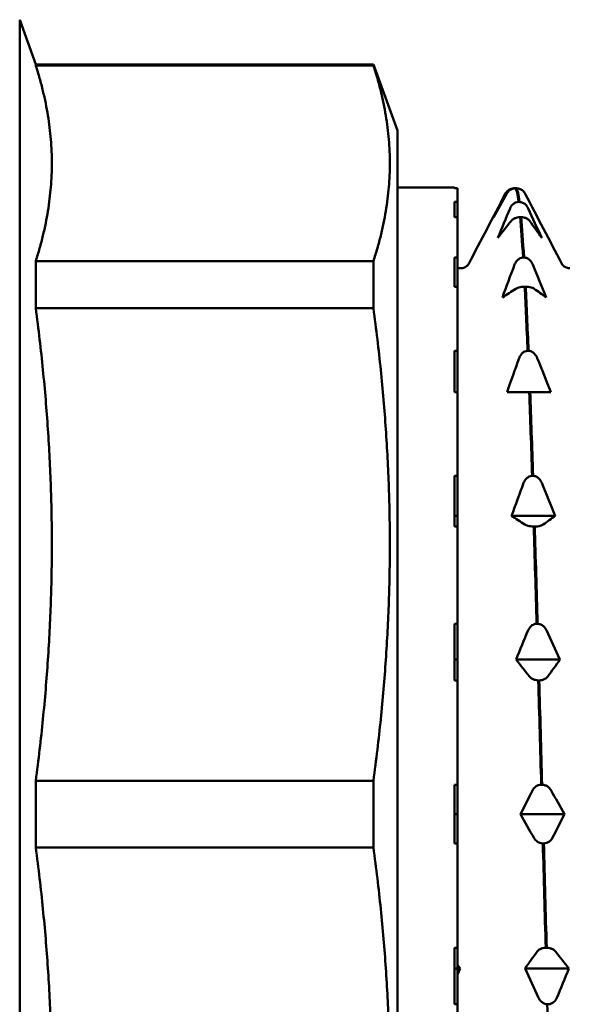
# Model space of a CAD drawing. Header units: millimetres. Extents: x 37 to 190, y 77 to 240.
# Tile 37 of 42: x 81 to 90, y 197 to 214. Entities that reach past the tile are written whole.
import ezdxf

# ---------------------------------------------------------------- set-up
doc = ezdxf.new("R2010")
doc.units = ezdxf.units.MM
doc.layers.add('Видимый контур (ГОСТ)', color=7, linetype='Continuous', lineweight=50)

msp = doc.modelspace()

# ---------------------------------------------------------------- linework, layer by layer
at = {"layer": 'Видимый контур (ГОСТ)'}
for p, q in [((81.172, 187.291), (81.172, 213.791)), ((81.44, 213.041), (81.172, 213.791)), ((81.44, 213.041), (81.44, 213.028)), ((81.44, 213.041), (87.072, 213.041)), ((81.44, 213.028), (87.072, 213.028)), ((87.072, 213.041), (87.072, 213.028)), ((87.472, 211.942), (87.072, 213.041)), ((87.472, 189.14), (87.472, 211.942)), ((87.472, 210.991), (88.422, 210.991)), ((88.422, 210.991), (88.422, 210.979)), ((88.472, 210.979), (88.422, 210.979)), ((88.472, 210.979), (88.472, 210.75)), ((89.414, 210.979), (89.431, 210.979)), ((89.459, 210.979), (89.442, 210.979)), ((88.422, 210.75), (88.472, 210.75)), ((88.422, 210.75), (88.422, 210.497)), ((88.472, 210.75), (88.472, 210.497)), ((89.49, 210.75), (89.507, 210.75)), ((88.472, 210.497), (88.422, 210.497)), ((88.472, 210.497), (88.472, 209.825)), ((89.534, 210.497), (89.517, 210.497)), ((81.44, 209.764), (87.072, 209.764)), ((81.44, 209.764), (81.44, 208.977)), ((87.072, 209.764), (87.072, 208.977)), ((88.422, 209.825), (88.472, 209.825)), ((88.422, 209.825), (88.422, 209.337)), ((88.472, 209.825), (88.472, 209.337)), ((89.566, 209.825), (89.583, 209.825)), ((88.472, 209.337), (88.422, 209.337)), ((88.472, 209.337), (88.472, 208.268)), ((89.61, 209.337), (89.593, 209.337)), ((81.44, 208.977), (87.072, 208.977)), ((88.422, 208.268), (88.472, 208.268)), ((88.422, 208.268), (88.422, 207.577)), ((88.472, 208.268), (88.472, 207.577)), ((89.642, 208.268), (89.658, 208.268)), ((88.472, 207.577), (88.422, 207.577)), ((88.472, 207.577), (88.472, 206.183)), ((89.523, 207.577), (89.299, 207.577)), ((89.669, 207.577), (89.523, 207.577)), ((89.686, 207.577), (89.669, 207.577)), ((89.827, 207.577), (89.686, 207.577)), ((90.028, 207.577), (89.827, 207.577)), ((88.422, 206.183), (88.472, 206.183)), ((88.422, 206.183), (88.422, 205.337)), ((88.472, 206.183), (88.472, 205.516)), ((89.717, 206.183), (89.734, 206.183)), ((88.472, 205.516), (88.422, 205.516)), ((88.472, 205.516), (88.472, 205.337)), ((90.104, 205.516), (89.374, 205.516)), ((88.472, 205.337), (88.422, 205.337)), ((88.472, 205.337), (88.472, 203.714)), ((89.761, 205.337), (89.744, 205.337)), ((88.422, 203.714), (88.472, 203.714)), ((88.422, 203.714), (88.422, 202.771)), ((88.472, 203.714), (88.472, 203.116)), ((89.793, 203.714), (89.81, 203.714)), ((88.472, 203.116), (88.422, 203.116)), ((88.472, 203.116), (88.472, 202.771)), ((90.18, 203.116), (89.45, 203.116)), ((88.472, 202.771), (88.422, 202.771)), ((88.472, 202.771), (88.472, 201.029)), ((89.837, 202.771), (89.82, 202.771)), ((81.44, 201.097), (87.072, 201.097)), ((81.44, 201.097), (81.44, 199.984)), ((87.072, 201.097), (87.072, 199.984)), ((88.422, 201.029), (88.472, 201.029)), ((88.422, 201.029), (88.422, 200.052)), ((88.472, 201.029), (88.472, 200.541)), ((89.869, 201.029), (89.885, 201.029)), ((88.472, 200.541), (88.422, 200.541)), ((88.472, 200.541), (88.472, 200.052)), ((90.255, 200.541), (89.526, 200.541)), ((88.472, 200.052), (88.422, 200.052)), ((88.472, 200.052), (88.472, 198.311)), ((89.913, 200.052), (89.896, 200.052)), ((81.44, 199.984), (87.072, 199.984)), ((88.422, 198.311), (88.472, 198.311)), ((88.422, 198.311), (88.422, 197.367)), ((88.472, 198.311), (88.472, 197.966)), ((89.944, 198.311), (89.961, 198.311)), ((88.472, 197.966), (88.422, 197.966)), ((88.472, 197.966), (88.472, 198.021)), ((88.472, 197.966), (88.472, 197.367)), ((88.472, 197.859), (88.472, 197.966)), ((88.515, 197.966), (88.472, 197.966)), ((90.331, 197.966), (89.601, 197.966)), ((88.472, 197.367), (88.422, 197.367)), ((88.472, 197.367), (88.472, 195.745)), ((89.988, 197.367), (89.971, 197.367))]:
    msp.add_line(p, q, dxfattribs=at)
for points, weights in [([(81.44, 209.764), (81.959, 211.396), (81.44, 213.028)], [1.03092783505, 1.09673173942, 1.03092783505]), ([(87.072, 209.764), (87.601, 211.396), (87.072, 213.028)], [1, 1.06382978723, 1]), ([(81.44, 201.097), (81.959, 205.037), (81.44, 208.977)], [1.03092783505, 1.09673173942, 1.03092783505]), ([(87.072, 201.097), (87.601, 205.037), (87.072, 208.977)], [1, 1.06382978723, 1]), ([(81.44, 192.104), (81.959, 196.044), (81.44, 199.984)], [1.03092783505, 1.09673173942, 1.03092783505]), ([(87.072, 192.104), (87.601, 196.044), (87.072, 199.984)], [1, 1.06382978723, 1])]:
    msp.add_rational_spline(points, weights, degree=2, dxfattribs=at)
for points in [[(88.662, 209.721), (88.864, 210.109), (89.067, 210.497), (89.269, 210.884)], [(89.296, 210.892), (89.22, 210.759), (89.145, 210.625), (89.072, 210.491)], [(89.072, 210.491), (89.138, 210.625), (89.205, 210.759), (89.273, 210.892)], [(89.269, 210.884), (89.273, 210.892), (89.278, 210.9), (89.284, 210.909)], [(89.431, 210.979), (89.433, 210.979), (89.435, 210.979), (89.436, 210.979)], [(89.442, 210.979), (89.458, 210.952), (89.474, 210.875), (89.49, 210.75)], [(89.507, 210.75), (89.491, 210.875), (89.475, 210.952), (89.459, 210.979)], [(89.589, 210.909), (89.595, 210.9), (89.6, 210.892), (89.604, 210.884)], [(89.604, 210.884), (89.806, 210.497), (90.009, 210.109), (90.211, 209.721)], [(89.147, 210.152), (89.213, 210.316), (89.281, 210.48), (89.349, 210.643)], [(89.653, 210.643), (89.728, 210.48), (89.803, 210.316), (89.877, 210.152)], [(89.371, 210.435), (89.296, 210.341), (89.221, 210.247), (89.147, 210.152)], [(89.517, 210.497), (89.533, 210.319), (89.55, 210.094), (89.566, 209.825)], [(89.583, 209.825), (89.567, 210.094), (89.55, 210.319), (89.534, 210.497)], [(89.877, 210.152), (89.811, 210.247), (89.744, 210.341), (89.675, 210.435)], [(88.472, 209.656), (88.489, 209.65), (88.508, 209.646), (88.528, 209.646)], [(89.223, 209.158), (89.289, 209.341), (89.356, 209.523), (89.425, 209.705)], [(89.729, 209.705), (89.804, 209.523), (89.879, 209.341), (89.953, 209.158)], [(89.447, 209.304), (89.371, 209.256), (89.297, 209.207), (89.223, 209.158)], [(89.593, 209.337), (89.609, 209.02), (89.625, 208.662), (89.642, 208.268)], [(89.658, 208.268), (89.642, 208.662), (89.626, 209.02), (89.61, 209.337)], [(89.953, 209.158), (89.887, 209.207), (89.819, 209.256), (89.751, 209.304)], [(89.299, 207.577), (89.365, 207.766), (89.432, 207.955), (89.5, 208.143)], [(89.804, 208.143), (89.88, 207.955), (89.955, 207.766), (90.028, 207.577)], [(89.669, 207.577), (89.685, 207.143), (89.701, 206.677), (89.717, 206.183)], [(89.734, 206.183), (89.718, 206.677), (89.702, 207.143), (89.686, 207.577)], [(89.374, 205.516), (89.44, 205.699), (89.508, 205.881), (89.576, 206.063)], [(89.88, 206.063), (89.956, 205.881), (90.03, 205.699), (90.104, 205.516)], [(89.598, 205.369), (89.523, 205.418), (89.448, 205.467), (89.374, 205.516)], [(90.104, 205.516), (90.038, 205.467), (89.971, 205.418), (89.902, 205.369)], [(89.744, 205.337), (89.76, 204.816), (89.777, 204.273), (89.793, 203.714)], [(89.81, 203.714), (89.794, 204.273), (89.777, 204.816), (89.761, 205.337)], [(89.45, 203.116), (89.516, 203.28), (89.583, 203.444), (89.652, 203.607)], [(89.956, 203.607), (90.031, 203.444), (90.106, 203.28), (90.18, 203.116)], [(89.674, 202.833), (89.599, 202.927), (89.524, 203.021), (89.45, 203.116)], [(90.18, 203.116), (90.114, 203.021), (90.046, 202.927), (89.978, 202.833)], [(89.82, 202.771), (89.836, 202.198), (89.852, 201.615), (89.869, 201.029)], [(89.885, 201.029), (89.869, 201.615), (89.853, 202.198), (89.837, 202.771)], [(89.526, 200.541), (89.592, 200.675), (89.659, 200.808), (89.727, 200.942)], [(90.031, 200.942), (90.107, 200.808), (90.182, 200.675), (90.255, 200.541)], [(89.75, 200.14), (89.674, 200.273), (89.599, 200.407), (89.526, 200.541)], [(90.255, 200.541), (90.189, 200.407), (90.122, 200.273), (90.054, 200.14)], [(89.896, 200.052), (89.912, 199.467), (89.928, 198.884), (89.944, 198.311)], [(89.961, 198.311), (89.945, 198.884), (89.929, 199.467), (89.913, 200.052)], [(89.601, 197.966), (89.667, 198.06), (89.735, 198.155), (89.803, 198.249)], [(90.107, 198.249), (90.183, 198.155), (90.257, 198.06), (90.331, 197.966)], [(88.472, 198.021), (88.486, 198.002), (88.501, 197.984), (88.515, 197.966)], [(88.515, 197.966), (88.501, 197.93), (88.486, 197.895), (88.472, 197.859)], [(89.825, 197.475), (89.75, 197.638), (89.675, 197.801), (89.601, 197.966)], [(90.331, 197.966), (90.265, 197.801), (90.198, 197.638), (90.129, 197.475)], [(89.971, 197.367), (89.987, 196.809), (90.004, 196.265), (90.02, 195.745)]]:
    msp.add_open_spline(points, degree=3, dxfattribs=at)
for points, knots in [([(89.273, 210.892), (89.279, 210.902), (89.285, 210.912), (89.302, 210.931), (89.311, 210.94), (89.334, 210.957), (89.35, 210.965), (89.382, 210.976), (89.398, 210.979), (89.414, 210.979)], [-0.01992, -0.01992, -0.01992, -0.01992, -0.0151496, -0.0151496, -0.01067581, -0.01067581, -0.00499702, -0.00499702, 0, 0, 0, 0]), ([(89.442, 210.979), (89.424, 210.979), (89.406, 210.975), (89.373, 210.964), (89.357, 210.955), (89.324, 210.931), (89.308, 210.913), (89.296, 210.892)], [-0.02228821, -0.02228821, -0.02228821, -0.02228821, -0.01619448, -0.01619448, -0.00966289, -0.00966289, 0, 0, 0, 0]), ([(89.589, 210.909), (89.586, 210.913), (89.583, 210.918), (89.571, 210.931), (89.562, 210.94), (89.539, 210.957), (89.523, 210.965), (89.491, 210.976), (89.475, 210.979), (89.459, 210.979)], [-0.0172479, -0.0172479, -0.0172479, -0.0172479, -0.0151496, -0.0151496, -0.01067581, -0.01067581, -0.00499702, -0.00499702, 0, 0, 0, 0]), ([(89.349, 210.643), (89.354, 210.656), (89.361, 210.668), (89.377, 210.691), (89.386, 210.701), (89.41, 210.723), (89.425, 210.732), (89.457, 210.746), (89.474, 210.749), (89.49, 210.75)], [-0.01992, -0.01992, -0.01992, -0.01992, -0.0151496, -0.0151496, -0.01067581, -0.01067581, -0.00499702, -0.00499702, 0, 0, 0, 0]), ([(89.507, 210.75), (89.525, 210.749), (89.542, 210.745), (89.576, 210.731), (89.591, 210.721), (89.625, 210.691), (89.641, 210.668), (89.653, 210.643)], [-0.02228821, -0.02228821, -0.02228821, -0.02228821, -0.01619448, -0.01619448, -0.00966289, -0.00966289, 0, 0, 0, 0]), ([(89.517, 210.497), (89.499, 210.497), (89.482, 210.494), (89.449, 210.486), (89.433, 210.48), (89.4, 210.463), (89.383, 210.45), (89.371, 210.435)], [-0.02228821, -0.02228821, -0.02228821, -0.02228821, -0.01619448, -0.01619448, -0.00966289, -0.00966289, 0, 0, 0, 0]), ([(89.675, 210.435), (89.67, 210.443), (89.663, 210.45), (89.647, 210.463), (89.638, 210.469), (89.614, 210.481), (89.599, 210.487), (89.567, 210.495), (89.551, 210.497), (89.534, 210.497)], [-0.01992, -0.01992, -0.01992, -0.01992, -0.0151496, -0.0151496, -0.01067581, -0.01067581, -0.00499702, -0.00499702, 0, 0, 0, 0]), ([(89.425, 209.705), (89.43, 209.72), (89.437, 209.734), (89.453, 209.759), (89.462, 209.771), (89.486, 209.794), (89.501, 209.805), (89.533, 209.82), (89.549, 209.824), (89.566, 209.825)], [-0.01992, -0.01992, -0.01992, -0.01992, -0.0151496, -0.0151496, -0.01067581, -0.01067581, -0.00499702, -0.00499702, 0, 0, 0, 0]), ([(89.583, 209.825), (89.601, 209.824), (89.618, 209.819), (89.651, 209.804), (89.667, 209.792), (89.7, 209.759), (89.717, 209.734), (89.729, 209.705)], [-0.02228821, -0.02228821, -0.02228821, -0.02228821, -0.01619448, -0.01619448, -0.00966289, -0.00966289, 0, 0, 0, 0]), ([(88.528, 209.646), (88.564, 209.646), (88.598, 209.659), (88.636, 209.686), (88.646, 209.697), (88.658, 209.713), (88.661, 209.718), (88.662, 209.721)], [0, 0, 0, 0, 0.0219886, 0.0219886, 0.04094287, 0.04094287, 0.05822789, 0.05822789, 0.05822789, 0.05822789]), ([(90.211, 209.721), (90.213, 209.716), (90.218, 209.705), (90.245, 209.68), (90.258, 209.67), (90.295, 209.652), (90.32, 209.646), (90.345, 209.646)], [0, 0, 0, 0, 0.02814735, 0.02814735, 0.04292595, 0.04292595, 0.05825305, 0.05825305, 0.05825305, 0.05825305]), ([(89.593, 209.337), (89.575, 209.336), (89.558, 209.335), (89.524, 209.331), (89.509, 209.328), (89.475, 209.319), (89.459, 209.312), (89.447, 209.304)], [-0.02228821, -0.02228821, -0.02228821, -0.02228821, -0.01619448, -0.01619448, -0.00966289, -0.00966289, 0, 0, 0, 0]), ([(89.751, 209.304), (89.746, 209.308), (89.739, 209.312), (89.723, 209.319), (89.714, 209.322), (89.69, 209.328), (89.675, 209.331), (89.643, 209.335), (89.626, 209.336), (89.61, 209.337)], [-0.01992, -0.01992, -0.01992, -0.01992, -0.0151496, -0.0151496, -0.01067581, -0.01067581, -0.00499702, -0.00499702, 0, 0, 0, 0]), ([(89.5, 208.143), (89.506, 208.158), (89.513, 208.173), (89.529, 208.199), (89.538, 208.211), (89.561, 208.236), (89.577, 208.247), (89.609, 208.262), (89.625, 208.266), (89.642, 208.268)], [-0.01992, -0.01992, -0.01992, -0.01992, -0.0151496, -0.0151496, -0.01067581, -0.01067581, -0.00499702, -0.00499702, 0, 0, 0, 0]), ([(89.658, 208.268), (89.676, 208.266), (89.694, 208.262), (89.727, 208.245), (89.743, 208.233), (89.776, 208.199), (89.792, 208.173), (89.804, 208.143)], [-0.02228821, -0.02228821, -0.02228821, -0.02228821, -0.01619448, -0.01619448, -0.00966289, -0.00966289, 0, 0, 0, 0]), ([(89.576, 206.063), (89.581, 206.078), (89.588, 206.092), (89.604, 206.117), (89.613, 206.129), (89.637, 206.152), (89.652, 206.163), (89.684, 206.178), (89.701, 206.182), (89.717, 206.183)], [-0.01992, -0.01992, -0.01992, -0.01992, -0.0151496, -0.0151496, -0.01067581, -0.01067581, -0.00499702, -0.00499702, 0, 0, 0, 0]), ([(89.734, 206.183), (89.752, 206.182), (89.769, 206.178), (89.803, 206.162), (89.818, 206.15), (89.852, 206.117), (89.868, 206.092), (89.88, 206.063)], [-0.02228821, -0.02228821, -0.02228821, -0.02228821, -0.01619448, -0.01619448, -0.00966289, -0.00966289, 0, 0, 0, 0]), ([(89.744, 205.337), (89.726, 205.337), (89.709, 205.339), (89.676, 205.343), (89.66, 205.346), (89.627, 205.355), (89.61, 205.361), (89.598, 205.369)], [-0.02228821, -0.02228821, -0.02228821, -0.02228821, -0.01619448, -0.01619448, -0.00966289, -0.00966289, 0, 0, 0, 0]), ([(89.902, 205.369), (89.897, 205.365), (89.89, 205.362), (89.874, 205.355), (89.865, 205.352), (89.841, 205.345), (89.826, 205.342), (89.794, 205.338), (89.778, 205.337), (89.761, 205.337)], [-0.01992, -0.01992, -0.01992, -0.01992, -0.0151496, -0.0151496, -0.01067581, -0.01067581, -0.00499702, -0.00499702, 0, 0, 0, 0]), ([(89.652, 203.607), (89.657, 203.62), (89.664, 203.632), (89.68, 203.655), (89.689, 203.666), (89.713, 203.687), (89.728, 203.697), (89.76, 203.71), (89.776, 203.714), (89.793, 203.714)], [-0.01992, -0.01992, -0.01992, -0.01992, -0.0151496, -0.0151496, -0.01067581, -0.01067581, -0.00499702, -0.00499702, 0, 0, 0, 0]), ([(89.81, 203.714), (89.828, 203.714), (89.845, 203.709), (89.878, 203.695), (89.894, 203.685), (89.927, 203.655), (89.944, 203.633), (89.956, 203.607)], [-0.02228821, -0.02228821, -0.02228821, -0.02228821, -0.01619448, -0.01619448, -0.00966289, -0.00966289, 0, 0, 0, 0]), ([(89.82, 202.771), (89.802, 202.771), (89.785, 202.774), (89.751, 202.782), (89.736, 202.788), (89.702, 202.805), (89.686, 202.818), (89.674, 202.833)], [-0.02228821, -0.02228821, -0.02228821, -0.02228821, -0.01619448, -0.01619448, -0.00966289, -0.00966289, 0, 0, 0, 0]), ([(89.978, 202.833), (89.973, 202.825), (89.966, 202.818), (89.95, 202.805), (89.941, 202.799), (89.917, 202.787), (89.902, 202.781), (89.87, 202.773), (89.853, 202.771), (89.837, 202.771)], [-0.01992, -0.01992, -0.01992, -0.01992, -0.0151496, -0.0151496, -0.01067581, -0.01067581, -0.00499702, -0.00499702, 0, 0, 0, 0]), ([(89.727, 200.942), (89.733, 200.952), (89.74, 200.962), (89.756, 200.981), (89.765, 200.99), (89.788, 201.007), (89.804, 201.015), (89.836, 201.026), (89.852, 201.029), (89.869, 201.029)], [-0.01992, -0.01992, -0.01992, -0.01992, -0.0151496, -0.0151496, -0.01067581, -0.01067581, -0.00499702, -0.00499702, 0, 0, 0, 0]), ([(89.885, 201.029), (89.903, 201.029), (89.921, 201.025), (89.954, 201.014), (89.97, 201.005), (90.003, 200.981), (90.019, 200.963), (90.031, 200.942)], [-0.02228821, -0.02228821, -0.02228821, -0.02228821, -0.01619449, -0.01619449, -0.00966289, -0.00966289, 0, 0, 0, 0]), ([(89.896, 200.052), (89.878, 200.053), (89.86, 200.056), (89.827, 200.068), (89.811, 200.076), (89.778, 200.101), (89.762, 200.119), (89.75, 200.14)], [-0.02228821, -0.02228821, -0.02228821, -0.02228821, -0.01619449, -0.01619449, -0.00966289, -0.00966289, 0, 0, 0, 0]), ([(90.054, 200.14), (90.048, 200.13), (90.042, 200.119), (90.025, 200.101), (90.016, 200.092), (89.993, 200.075), (89.977, 200.067), (89.945, 200.056), (89.929, 200.053), (89.913, 200.052)], [-0.01992, -0.01992, -0.01992, -0.01992, -0.0151496, -0.0151496, -0.01067581, -0.01067581, -0.00499702, -0.00499702, 0, 0, 0, 0]), ([(89.803, 198.249), (89.808, 198.256), (89.815, 198.264), (89.831, 198.277), (89.84, 198.283), (89.864, 198.295), (89.879, 198.301), (89.911, 198.308), (89.928, 198.311), (89.944, 198.311)], [-0.01992, -0.01992, -0.01992, -0.01992, -0.0151496, -0.0151496, -0.01067581, -0.01067581, -0.00499702, -0.00499702, 0, 0, 0, 0]), ([(89.961, 198.311), (89.979, 198.311), (89.996, 198.308), (90.03, 198.3), (90.045, 198.294), (90.079, 198.277), (90.095, 198.264), (90.107, 198.249)], [-0.02228821, -0.02228821, -0.02228821, -0.02228821, -0.01619448, -0.01619448, -0.00966289, -0.00966289, 0, 0, 0, 0]), ([(89.971, 197.367), (89.953, 197.368), (89.936, 197.372), (89.903, 197.387), (89.887, 197.397), (89.854, 197.426), (89.837, 197.449), (89.825, 197.475)], [-0.02228821, -0.02228821, -0.02228821, -0.02228821, -0.01619448, -0.01619448, -0.00966289, -0.00966289, 0, 0, 0, 0]), ([(90.129, 197.475), (90.124, 197.462), (90.117, 197.449), (90.101, 197.426), (90.092, 197.416), (90.068, 197.395), (90.053, 197.385), (90.021, 197.372), (90.005, 197.368), (89.988, 197.367)], [-0.01992, -0.01992, -0.01992, -0.01992, -0.0151496, -0.0151496, -0.01067581, -0.01067581, -0.00499702, -0.00499702, 0, 0, 0, 0])]:
    msp.add_open_spline(points, degree=3, knots=knots, dxfattribs=at)

doc.saveas('drawing.dxf')
